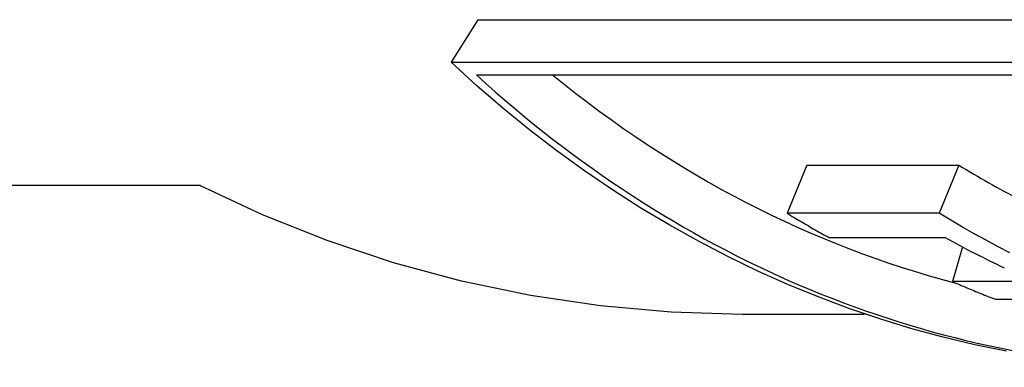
# Model space of a CAD drawing. Header units: millimetres. Extents: x -48 to 3548, y -17 to 396.
# Tile 15 of 26: x 199.03 to 208.19, y 348.96 to 352.19. Entities that reach past the tile are written whole.
import ezdxf

# ---------------------------------------------------------------- set-up
doc = ezdxf.new("R2010")
doc.units = ezdxf.units.MM
doc.layers.add('DETAIL', color=2, linetype='Continuous')

msp = doc.modelspace()

# ---------------------------------------------------------------- linework, layer by layer
at = {"layer": 'DETAIL'}
for p, q in [((203.293, 352.1939), (203.0429, 351.7979)), ((203.293, 352.1939), (215.3389, 352.1939)), ((203.0429, 351.7979), (215.0889, 351.7979)), ((203.2802, 351.6789), (215.1171, 351.6789)), ((206.3539, 350.839), (206.171, 350.3916)), ((206.3539, 350.839), (207.7696, 350.839)), ((207.7696, 350.839), (207.5866, 350.3916)), ((200.7118, 350.649), (194.3601, 350.649)), ((200.7034, 350.6481), (200.7014, 350.649)), ((207.5866, 350.3916), (206.171, 350.3916)), ((206.5638, 350.1638), (207.6444, 350.1638)), ((207.8053, 350.0769), (207.7105, 349.7546)), ((208.4727, 349.7546), (207.7105, 349.7546)), ((208.1105, 349.5897), (208.8727, 349.5897)), ((206.8896, 349.449), (205.7538, 349.449))]:
    msp.add_line(p, q, dxfattribs=at)
at = {"layer": 'DETAIL', "flags": 128}
for points in [[(208.2134, 349.106), (207.9185, 349.1662), (207.6251, 349.2359), (207.3333, 349.3151), (207.0432, 349.4037), (206.7552, 349.5015), (206.4693, 349.6085), (206.1858, 349.7246), (205.905, 349.8498), (205.6269, 349.9839), (205.3518, 350.1268), (205.0799, 350.2786), (204.8113, 350.439), (204.5464, 350.608), (204.2852, 350.7855), (204.028, 350.9715), (203.775, 351.1658), (203.5263, 351.3683), (203.2822, 351.5791), (203.0429, 351.7979)], [(205.7538, 349.449), (205.093, 349.4686), (204.4352, 349.5271), (203.7833, 349.6242), (203.1401, 349.7588), (202.5082, 349.93), (201.89, 350.1364), (201.2878, 350.3763), (200.7034, 350.6481)], [(206.171, 350.3916), (206.1872, 350.3818), (206.2034, 350.3719), (206.2197, 350.3621), (206.2359, 350.3524), (206.2522, 350.3426), (206.2685, 350.3329), (206.2848, 350.3233), (206.3011, 350.3136), (206.3174, 350.304), (206.3338, 350.2944), (206.3501, 350.2849), (206.3665, 350.2754), (206.3828, 350.2659), (206.3992, 350.2565), (206.4156, 350.247), (206.432, 350.2377), (206.4485, 350.2283), (206.4649, 350.219), (206.4813, 350.2097), (206.4978, 350.2004), (206.5143, 350.1912), (206.5308, 350.182), (206.5473, 350.1729), (206.5638, 350.1638)], [(208.2466, 350.0216), (208.1352, 350.0796), (208.0244, 350.1391), (207.9141, 350.2001), (207.8044, 350.2625), (207.6952, 350.3263), (207.5866, 350.3916)], [(207.6444, 350.1638), (207.6784, 350.1451), (207.7124, 350.1266), (207.7465, 350.1082), (207.7806, 350.09), (207.8147, 350.0719), (207.849, 350.0539), (207.8832, 350.0361), (207.9175, 350.0185), (207.9519, 350.0009), (207.9863, 349.9835), (208.0207, 349.9663), (208.0552, 349.9491), (208.0898, 349.9321), (208.1244, 349.9153), (208.159, 349.8986), (208.1937, 349.882)], [(207.7105, 349.7546), (207.7271, 349.7474), (207.7436, 349.7402), (207.7602, 349.733), (207.7768, 349.7259), (207.7934, 349.7188), (207.81, 349.7117), (207.8266, 349.7046), (207.8433, 349.6976), (207.8599, 349.6906), (207.8765, 349.6837), (207.8932, 349.6767), (207.9099, 349.6699), (207.9265, 349.663), (207.9432, 349.6562), (207.9599, 349.6494), (207.9766, 349.6426), (207.9933, 349.6359), (208.01, 349.6292), (208.0267, 349.6225), (208.0435, 349.6159), (208.0602, 349.6093), (208.077, 349.6027), (208.0937, 349.5962), (208.1105, 349.5897)]]:
    msp.add_lwpolyline(points, dxfattribs=at)
at = {"layer": 'DETAIL'}
for centre, major_axis, start_param, end_param in [((210.0025, 362.649), (0, -13.7), 5.640916, 6.251651), ((210.0025, 362.649), (0, -13.2), 5.693417, 6.072702), ((212.5994, 362.649), (0, -13.2), 5.820139, 5.877499)]:
    msp.add_ellipse(centre, major_axis=major_axis, ratio=0.819152, start_param=start_param, end_param=end_param, dxfattribs=at)

doc.saveas('drawing.dxf')
